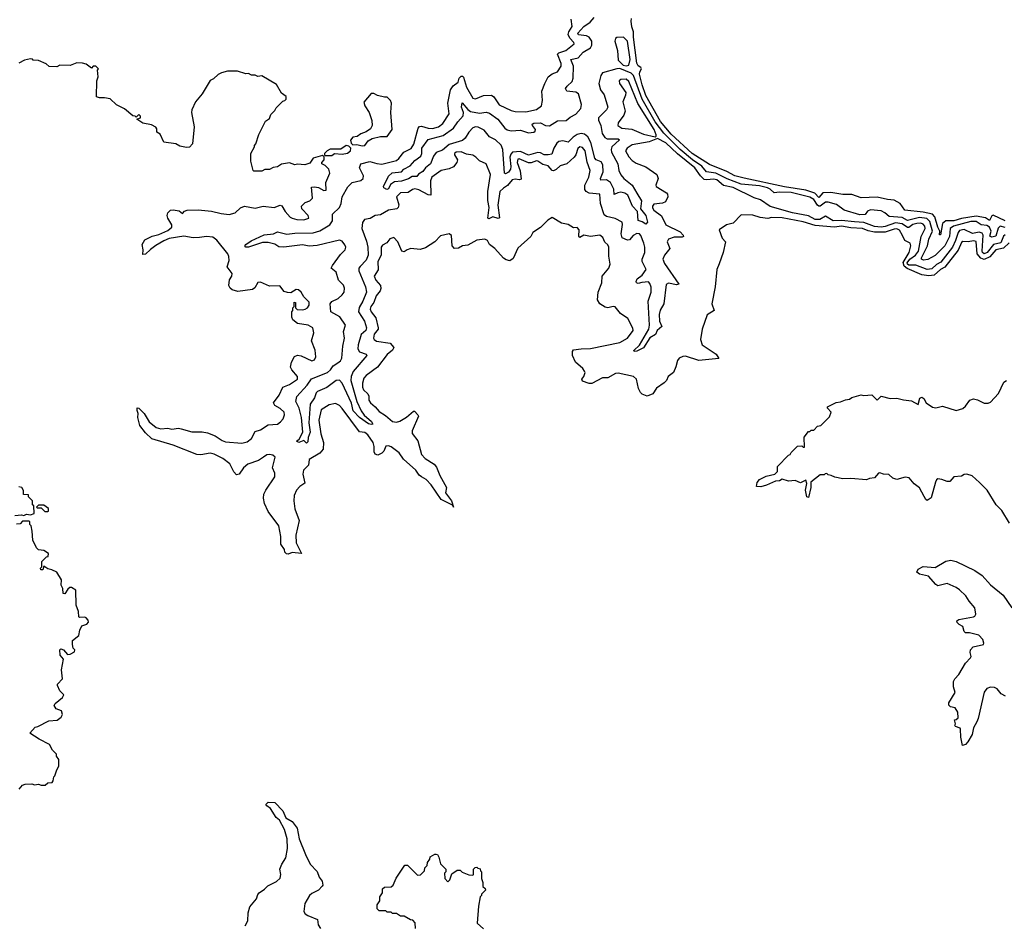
# Model space of a CAD drawing. Extents: x 2323203 to 2567568, y 883585 to 1022917.
# Tile 233 of 256: x 2518282 to 2525738, y 1008620 to 1015477. Entities that reach past the tile are written whole.
import ezdxf

# ---------------------------------------------------------------- set-up
doc = ezdxf.new("R2010")
doc.units = 0

msp = doc.modelspace()

# ---------------------------------------------------------------- linework, layer by layer
at = {"layer": '0CON10XD'}
for points in [[(2525745, 1013903.8), (2525707.2, 1013912.8), (2525692.3, 1013897.7), (2525675, 1013836.9), (2525645, 1013829.3), (2525627.5, 1013837.5), (2525640, 1013875), (2525625, 1013906.4), (2525605, 1013917.6), (2525563.7, 1013923.7), (2525525, 1013948.8), (2525485, 1013948.2), (2525353.8, 1013913.8), (2525329.2, 1013895), (2525323.8, 1013835), (2525289.2, 1013765), (2525215, 1013691.7), (2525159.4, 1013660.6), (2525125.2, 1013655.2), (2525110.5, 1013665), (2525111.5, 1013675), (2525157, 1013765), (2525167.7, 1013815), (2525194.1, 1013875), (2525175, 1013948.1), (2525152.9, 1013972.9), (2525095, 1013979.7), (2525005, 1013957.3), (2524965, 1013978.2), (2524867, 1013987), (2524834.6, 1014015), (2524805, 1014029.8), (2524725, 1014037.4), (2524703, 1014027), (2524685, 1014002.5), (2524645, 1014000.8), (2524525, 1014035.5), (2524466.6, 1014076.6), (2524405, 1014094.8), (2524385, 1014094.4), (2524345, 1014066), (2524335, 1014064.2), (2524323.3, 1014073.3), (2524294.9, 1014115), (2524265, 1014133.1), (2524125, 1014167.5), (2524035, 1014171.2), (2523995, 1014167), (2523964.4, 1014195), (2523945, 1014204.4), (2523885, 1014217.9), (2523745, 1014232.8), (2523640.9, 1014270.9), (2523555, 1014314.9), (2523483.9, 1014323.9), (2523447.3, 1014367.3), (2523376.3, 1014415), (2523285, 1014494.2), (2523159, 1014619), (2523094.6, 1014704.6), (2522996, 1014876), (2522931.4, 1015055), (2522912.3, 1015072.3), (2522826.7, 1015106.7), (2522805, 1015106.1), (2522695.9, 1015075), (2522682.8, 1015055), (2522669.1, 1014995), (2522681.4, 1014945), (2522708, 1014908), (2522734.9, 1014815), (2522725.2, 1014795), (2522664.8, 1014735), (2522665.4, 1014715.4), (2522683.6, 1014675), (2522694.1, 1014615), (2522713.1, 1014585), (2522731.8, 1014575), (2522815.2, 1014575.2), (2522825, 1014566.2), (2522766.8, 1014515), (2522761.1, 1014495), (2522765.1, 1014475.1), (2522812.4, 1014385), (2522819, 1014335), (2522833.5, 1014303.5), (2522857.7, 1014275), (2522921.6, 1014225), (2522956.7, 1014163.3), (2522992, 1014105), (2522983.5, 1014045), (2523023.5, 1013995), (2523036.3, 1013945), (2523025, 1013928.2), (2522995, 1013947.8), (2522965.4, 1013955.4), (2522960.5, 1014025), (2522923.4, 1014065), (2522888, 1014148), (2522863.8, 1014163.8), (2522835, 1014170), (2522812.6, 1014167.4), (2522785, 1014153.3), (2522781.6, 1014195), (2522755.5, 1014245.5), (2522725, 1014265.6), (2522682.1, 1014262.1), (2522681.7, 1014275), (2522701.8, 1014325), (2522698, 1014378), (2522685, 1014400.4), (2522647.1, 1014417.1), (2522637.6, 1014427.6), (2522608.4, 1014548.4), (2522585, 1014591), (2522559.8, 1014609.8), (2522535, 1014615.4), (2522505, 1014609), (2522472.5, 1014587.5), (2522435, 1014550.5), (2522395, 1014560), (2522365, 1014553.8), (2522349, 1014541), (2522326.2, 1014505), (2522310.8, 1014459.2), (2522285, 1014453), (2522255, 1014454.5), (2522225, 1014468.8), (2522205, 1014471.1), (2522135, 1014451.1), (2522075, 1014478.4), (2522015, 1014475.2), (2522000.5, 1014459.5), (2521993.8, 1014435), (2522002.7, 1014365), (2521999.6, 1014345), (2521985, 1014322.9), (2521960.9, 1014310.9), (2521954.5, 1014314.4), (2521940.3, 1014495), (2521927.6, 1014527.6), (2521885, 1014566.9), (2521839.9, 1014589.9), (2521799.9, 1014639.9), (2521755, 1014662.8), (2521735, 1014666.6), (2521715, 1014657.9), (2521683.4, 1014625), (2521655, 1014579.6), (2521635, 1014561.4), (2521535, 1014531), (2521485, 1014488.5), (2521435, 1014470.8), (2521416.4, 1014445), (2521392.7, 1014385), (2521355.1, 1014354.9), (2521335, 1014327.2), (2521303.2, 1014306.7), (2521290.2, 1014289.8), (2521255, 1014290.9), (2521227.7, 1014272.4), (2521172.5, 1014255), (2521120.3, 1014249.7), (2521090.7, 1014229.3), (2521075, 1014196.7), (2521062.5, 1014192.5), (2521040, 1014205), (2521037.5, 1014215), (2521075, 1014293.3), (2521102.7, 1014317.3), (2521174, 1014326), (2521192.2, 1014345), (2521240.4, 1014369.6), (2521275, 1014412.2), (2521320, 1014445), (2521327.3, 1014465), (2521328.6, 1014505), (2521375, 1014569.5), (2521489.4, 1014600.6), (2521568, 1014655), (2521600.2, 1014705), (2521641.2, 1014748.8), (2521642.2, 1014775), (2521628.6, 1014815), (2521632.9, 1014847.1), (2521676.1, 1014796.1), (2521695, 1014782.3), (2521765, 1014770.4), (2521815, 1014776.5), (2521840.2, 1014770.2), (2521903.1, 1014723.1), (2521956.1, 1014655), (2521975, 1014643.6), (2522005, 1014636.7), (2522075, 1014640.3), (2522135, 1014621.6), (2522175.6, 1014624.4), (2522187.1, 1014633), (2522189.4, 1014645), (2522165.9, 1014675), (2522163.4, 1014685), (2522175, 1014692.5), (2522225, 1014695.3), (2522265, 1014674.8), (2522295, 1014672.9), (2522355, 1014711.1), (2522421.4, 1014715), (2522451.3, 1014738.7), (2522495, 1014761.6), (2522532, 1014805), (2522537.5, 1014835), (2522513.7, 1014915), (2522495, 1014929), (2522426.4, 1014936.4), (2522415.7, 1014955), (2522428.1, 1014975), (2522465, 1015009.4), (2522474.8, 1015035), (2522477, 1015125), (2522454.7, 1015175), (2522512.6, 1015187.4), (2522549.2, 1015230.8), (2522604.5, 1015265), (2522615, 1015283.5), (2522614.5, 1015315), (2522595, 1015344.3), (2522575, 1015354.4), (2522515, 1015363), (2522509.8, 1015375), (2522553.2, 1015426.8), (2522601.7, 1015458.3), (2522633, 1015495)], [(2525745.3, 1013954.7), (2525655, 1013997.8), (2525645, 1013991.4), (2525625, 1013956.9), (2525595, 1013976.2), (2525525, 1013989.2), (2525415, 1013972.5), (2525355, 1013953.8), (2525295, 1013955.1), (2525270.2, 1013935), (2525255, 1013848), (2525248.3, 1013848.3), (2525250.5, 1013875), (2525236.1, 1013906.1), (2525211.4, 1013985), (2525193.4, 1014003.4), (2525125, 1014020.9), (2524985, 1014034.7), (2524950.7, 1014085), (2524905, 1014110.2), (2524855, 1014115.5), (2524775, 1014134.5), (2524655, 1014128.4), (2524585, 1014153.3), (2524515, 1014152.8), (2524425, 1014169.1), (2524364.4, 1014165.6), (2524335, 1014131), (2524302.9, 1014162.9), (2524235.1, 1014185.1), (2524075, 1014211.6), (2523767.5, 1014277.5), (2523698.4, 1014295), (2523636.6, 1014326.6), (2523505, 1014379.7), (2523375, 1014465.2), (2523215, 1014610), (2523135, 1014707), (2523025, 1014903.3), (2522996.7, 1014983.3), (2522977.1, 1015065), (2522977.5, 1015082.5), (2522990.6, 1015105), (2522985.8, 1015115), (2522965, 1015127.7), (2522955, 1015149.2), (2522929.3, 1015345), (2522929.6, 1015385), (2522916.7, 1015423.3), (2522913.1, 1015465), (2522916.2, 1015485)], [(2520861.1, 1013608.9), (2520851.4, 1013595), (2520850.9, 1013575), (2520902.1, 1013455), (2520909.6, 1013415), (2520881.5, 1013345), (2520852.7, 1013297.3), (2520848.8, 1013265), (2520894.2, 1013195), (2520908.6, 1013145), (2520903.8, 1013125), (2520867.6, 1013092.5), (2520845.5, 1013015), (2520842.8, 1012985), (2520855, 1012962.8), (2520907.1, 1012945), (2520910, 1012935), (2520807.5, 1012812.5), (2520791.4, 1012775), (2520789, 1012745), (2520836.5, 1012585), (2520867.6, 1012515), (2520892.2, 1012482.2), (2520946, 1012435), (2520955.8, 1012415), (2520945, 1012410.8), (2520925, 1012416.1), (2520855, 1012464.1), (2520808.5, 1012515), (2520794, 1012574), (2520725.4, 1012725.4), (2520705, 1012746.7), (2520679.5, 1012745), (2520608.8, 1012691.2), (2520538.5, 1012661.5), (2520528.1, 1012651.9), (2520514.7, 1012615), (2520482.9, 1012565), (2520472.3, 1012425), (2520483.2, 1012353.2), (2520467.5, 1012312.5), (2520465, 1012280), (2520455, 1012270), (2520435, 1012290), (2520395, 1012276.7), (2520377.5, 1012285), (2520400, 1012300), (2520426.7, 1012355), (2520416.2, 1012465), (2520398.8, 1012535), (2520374.6, 1012585), (2520381.5, 1012625), (2520460.3, 1012709.7), (2520492.5, 1012757.5), (2520613.2, 1012806.8), (2520635.2, 1012824.8), (2520656.1, 1012855), (2520690.9, 1012879.1), (2520711.1, 1012895), (2520721.7, 1012915), (2520729.2, 1013005), (2520741.9, 1013065), (2520734.8, 1013115), (2520750.6, 1013165), (2520707, 1013227), (2520637.5, 1013265), (2520634.7, 1013325), (2520645.7, 1013344.3), (2520695, 1013365.8), (2520725, 1013394.8), (2520740, 1013415), (2520743.3, 1013445), (2520735, 1013466.1), (2520697.5, 1013505), (2520678, 1013565), (2520641.8, 1013595), (2520650, 1013615), (2520712, 1013698), (2520747.7, 1013735), (2520752.2, 1013755), (2520745, 1013772.7), (2520725, 1013799.8), (2520705, 1013808.7), (2520535, 1013766.7), (2520475, 1013763.1), (2520425, 1013772.3), (2520283.5, 1013753.5), (2520245, 1013757.6), (2520215, 1013776.9), (2520165, 1013790.6), (2520120.9, 1013789.1), (2520015, 1013754.2), (2519994.3, 1013755), (2519988.1, 1013765), (2519994.4, 1013775), (2520035, 1013803.5), (2520132.5, 1013847.5), (2520203.6, 1013856.4), (2520235, 1013870), (2520305, 1013852.2), (2520365, 1013859.8), (2520505, 1013862.2), (2520555, 1013877.6), (2520631.8, 1013925), (2520651.5, 1013955), (2520652.3, 1014005), (2520705.1, 1014054.9), (2520717.7, 1014085), (2520724.6, 1014135), (2520768.2, 1014211.8), (2520800, 1014245), (2520865, 1014259.1), (2520883.2, 1014275), (2520884.7, 1014295), (2520855.7, 1014355), (2520864.7, 1014385), (2520935, 1014403.9), (2520988.1, 1014388.1), (2521025, 1014382.8), (2521135, 1014412.2), (2521153.8, 1014426.2), (2521191.9, 1014475), (2521247.5, 1014502.5), (2521266.2, 1014535), (2521300, 1014655), (2521310.6, 1014669.4), (2521325, 1014672), (2521375, 1014654.8), (2521407.7, 1014652.3), (2521453.6, 1014666.4), (2521487.9, 1014692.1), (2521533.6, 1014765), (2521523.6, 1014845), (2521545.2, 1014945), (2521565, 1014976.8), (2521603.2, 1015005), (2521610.9, 1015035), (2521625, 1015050.4), (2521635, 1015050.5), (2521642.8, 1015042.8), (2521666.4, 1014965), (2521715, 1014883.3), (2521735, 1014877.5), (2521795, 1014904.1), (2521855.3, 1014905.3), (2521874.1, 1014894.1), (2521912.3, 1014832.3), (2522005, 1014790.5), (2522035, 1014781.8), (2522115, 1014778.9), (2522195, 1014798.3), (2522233.9, 1014826.1), (2522242, 1014865), (2522237, 1014935), (2522258.8, 1014995), (2522285.3, 1015045), (2522315, 1015066.7), (2522355, 1015082.9), (2522383.4, 1015125), (2522383.6, 1015145), (2522354.1, 1015215.9), (2522365, 1015225.8), (2522418.8, 1015245), (2522480, 1015295), (2522478.9, 1015305), (2522447.6, 1015337.6), (2522435.2, 1015365), (2522440, 1015385), (2522464.8, 1015425), (2522458.9, 1015481.1)], [(2522875, 1015127.6), (2522895, 1015133.3), (2522905.1, 1015175), (2522885.7, 1015315), (2522855.4, 1015345.4), (2522805, 1015342.5), (2522794.2, 1015335), (2522789.5, 1015315), (2522810, 1015245), (2522815, 1015170.9), (2522852.1, 1015132.1), (2522875, 1015127.6)], [(2520426.8, 1012035), (2520441.4, 1011968.6), (2520405, 1011943.6), (2520378.9, 1011915), (2520361.8, 1011875), (2520357.2, 1011835), (2520365, 1011774.2), (2520399.5, 1011685), (2520374.6, 1011575), (2520375.8, 1011515.8), (2520416.7, 1011435), (2520345, 1011442.5), (2520315, 1011430.6), (2520302.2, 1011432.2), (2520290, 1011445), (2520287.5, 1011465), (2520260, 1011505), (2520260, 1011565), (2520244.4, 1011645), (2520164.5, 1011754.5), (2520137.5, 1011815), (2520128.6, 1011855), (2520131.4, 1011885), (2520145.6, 1011915), (2520214.5, 1012015), (2520215, 1012042.5), (2520195.7, 1012085), (2520216.7, 1012165), (2520200, 1012180), (2520175.2, 1012185.2), (2520155, 1012181.6), (2520129.6, 1012165), (2520089.7, 1012140.3), (2520009.5, 1012110.5), (2519977.5, 1012085), (2519945, 1012035.7), (2519925, 1012030), (2519903.4, 1012053.4), (2519874.2, 1012114.2), (2519821.1, 1012155), (2519755, 1012187.8), (2519725, 1012195.3), (2519655, 1012183.5), (2519625, 1012185.5), (2519445, 1012254.3), (2519283.6, 1012303.6), (2519235, 1012350), (2519193.1, 1012405), (2519176, 1012465), (2519180, 1012495), (2519172, 1012518), (2519173, 1012537), (2519185, 1012536.7), (2519224.2, 1012495), (2519261.7, 1012431.7), (2519315, 1012389.4), (2519350.2, 1012380.2), (2519405, 1012385.4), (2519435, 1012377.5), (2519485, 1012383.8), (2519505, 1012380.4), (2519585, 1012357.5), (2519665, 1012355.4), (2519705, 1012347.7), (2519762.5, 1012325), (2519815, 1012292), (2519842, 1012282), (2519965, 1012271.3), (2520005, 1012281.2), (2520037.3, 1012305), (2520065, 1012359.4), (2520105, 1012371.1), (2520165, 1012408.5), (2520234, 1012415), (2520258.3, 1012431.7), (2520277.1, 1012455), (2520288, 1012485), (2520284, 1012505), (2520255, 1012534.4), (2520215.4, 1012555.4), (2520204.3, 1012575), (2520247.8, 1012635), (2520275.8, 1012694.2), (2520325, 1012714.7), (2520385.4, 1012755), (2520386.7, 1012775), (2520342.1, 1012825), (2520333.2, 1012845), (2520339.6, 1012885), (2520364, 1012926), (2520385, 1012936.9), (2520415, 1012932.2), (2520495, 1012894.4), (2520515, 1012902), (2520524.6, 1012925.5), (2520520, 1012975), (2520493.1, 1013045), (2520508.9, 1013105), (2520502.5, 1013145), (2520467.5, 1013165), (2520385.8, 1013175.8), (2520350, 1013205), (2520342.5, 1013225), (2520342.5, 1013265), (2520350, 1013275), (2520350, 1013295), (2520360, 1013305), (2520361.7, 1013338.3), (2520370, 1013335), (2520370, 1013295), (2520382.5, 1013282.5), (2520425, 1013279.4), (2520445, 1013284.5), (2520460.8, 1013295), (2520474, 1013315), (2520475, 1013337.5), (2520435, 1013377.5), (2520413, 1013413), (2520392.5, 1013432.5), (2520375, 1013433.3), (2520335, 1013410), (2520310.7, 1013410.7), (2520285, 1013420), (2520251.7, 1013461.7), (2520175, 1013460), (2520105, 1013490), (2520085, 1013487.5), (2520062.3, 1013447.7), (2520046, 1013434), (2519935, 1013420), (2519891.7, 1013431.7), (2519876, 1013445), (2519866, 1013465), (2519871.7, 1013508.3), (2519888, 1013535), (2519892, 1013555), (2519852.5, 1013605), (2519869.2, 1013655), (2519866.9, 1013685), (2519858.5, 1013705), (2519775, 1013806.7), (2519745, 1013829.6), (2519696.1, 1013836.1), (2519643.1, 1013826.9), (2519595, 1013825.7), (2519525, 1013837.1), (2519415, 1013819.7), (2519375, 1013803.3), (2519313.6, 1013766.4), (2519271.8, 1013738.2), (2519235, 1013702.5), (2519215, 1013700), (2519218, 1013735), (2519210, 1013775), (2519230.5, 1013809.5), (2519285, 1013838.8), (2519335, 1013851.1), (2519405, 1013880), (2519435.7, 1013905), (2519434.3, 1013925), (2519404.3, 1013975), (2519398.6, 1013995), (2519405, 1014013.8), (2519425, 1014033.8), (2519445, 1014038), (2519489.3, 1014029.3), (2519515, 1014010), (2519531.7, 1014028.3), (2519550, 1014035), (2519635, 1014037.1), (2519735, 1014027.5), (2519808.6, 1014008.5), (2519867.7, 1014002.3), (2519913.8, 1014015), (2519955, 1014051.4), (2519985, 1014064.2), (2520065, 1014050.8), (2520125, 1014064), (2520210, 1014055), (2520255, 1014073.3), (2520268.3, 1014068.3), (2520293.8, 1014025), (2520331.1, 1013981.1), (2520345, 1013973.1), (2520380, 1013965), (2520435, 1013962.9), (2520472.5, 1013975), (2520466.7, 1013995), (2520420, 1014045), (2520417.5, 1014065), (2520445, 1014093.3), (2520480, 1014105), (2520500, 1014125), (2520491.7, 1014208.3), (2520515, 1014212.5), (2520545, 1014206), (2520585, 1014183.8), (2520602.5, 1014187.5), (2520601.2, 1014245), (2520632, 1014315), (2520623.8, 1014345), (2520595, 1014373.3), (2520570, 1014385), (2520570, 1014395), (2520587, 1014417), (2520587.5, 1014437.5), (2520575, 1014450), (2520505, 1014427.5), (2520478.3, 1014391.7), (2520441.7, 1014378.3), (2520385, 1014382.5), (2520365, 1014377.5), (2520325, 1014392.5), (2520265, 1014382.5), (2520235, 1014362.5), (2520203, 1014357), (2520175, 1014342.5), (2520138.3, 1014341.7), (2520115, 1014330), (2520055, 1014330), (2520050, 1014335), (2520032.5, 1014405), (2520032.5, 1014465), (2520060, 1014515), (2520060, 1014525), (2520071.7, 1014538.3), (2520093, 1014607), (2520145, 1014710), (2520175, 1014730), (2520185, 1014760), (2520215, 1014790), (2520225, 1014810), (2520275, 1014860), (2520290, 1014865), (2520300, 1014875), (2520300, 1014895), (2520265, 1014920), (2520226.4, 1014986.4), (2520115, 1015052.5), (2520085, 1015047.5), (2520065, 1015057.5), (2520038.3, 1015058.3), (2520015, 1015070), (2519995, 1015067.5), (2519933, 1015087), (2519855, 1015086.7), (2519810, 1015075), (2519785, 1015062.5), (2519750.7, 1015029.3), (2519723.6, 1015016.4), (2519663.6, 1014916.4), (2519613.3, 1014855), (2519586.7, 1014795), (2519583.8, 1014775), (2519603.3, 1014665), (2519591.7, 1014538.3), (2519568.3, 1014511.7), (2519545, 1014510), (2519495, 1014520), (2519465, 1014537.5), (2519375, 1014550), (2519345, 1014610), (2519320, 1014625), (2519321.7, 1014651.7), (2519313, 1014663), (2519281.7, 1014681.7), (2519215, 1014692.5), (2519170, 1014725), (2519197, 1014733), (2519197, 1014747), (2519185, 1014760), (2519165, 1014740), (2519157, 1014747), (2519138.3, 1014748.3), (2519075, 1014803.3), (2519015, 1014832.5), (2518968.3, 1014878.3), (2518925, 1014886.7), (2518886.4, 1014886.4), (2518864.1, 1014894.1), (2518866.7, 1015015), (2518877.5, 1015045), (2518872.5, 1015095), (2518880, 1015105), (2518860, 1015125), (2518840, 1015125), (2518825, 1015110), (2518785, 1015140), (2518758.3, 1015148.3), (2518715, 1015150), (2518665, 1015130), (2518586.4, 1015133.6), (2518565, 1015120), (2518505, 1015122.5), (2518482.5, 1015142.5), (2518425, 1015167.5), (2518385, 1015170), (2518378.3, 1015178.3), (2518365, 1015180), (2518319.3, 1015170.7), (2518275, 1015147.5)], [(2523095, 1014591.2), (2523102.5, 1014595), (2523102, 1014605), (2523086, 1014645), (2522963.8, 1014843.8), (2522895, 1015010.4), (2522875, 1015027.1), (2522833.8, 1015025), (2522821.4, 1015015), (2522824.3, 1014995), (2522871.5, 1014925), (2522871.1, 1014905), (2522850.5, 1014855), (2522868.5, 1014785), (2522858.5, 1014755), (2522814.2, 1014695), (2522812, 1014675), (2522843.3, 1014655), (2522918.7, 1014648.7), (2523005, 1014609.4), (2523095, 1014591.2)], [(2520875, 1014521.2), (2520895, 1014524), (2520920.7, 1014559.3), (2520952.3, 1014577.7), (2521015, 1014593.3), (2521065, 1014593.8), (2521103.8, 1014645), (2521092.5, 1014775), (2521097.5, 1014845), (2521090, 1014865), (2521065, 1014890), (2521045, 1014890), (2520993, 1014903), (2520965, 1014917.5), (2520945, 1014917.5), (2520888.3, 1014851.7), (2520896.7, 1014825), (2520930, 1014775), (2520950, 1014715), (2520952.5, 1014675), (2520939.3, 1014650.7), (2520905, 1014627.5), (2520865, 1014612.5), (2520837, 1014593), (2520805, 1014586.7), (2520786.7, 1014565), (2520793, 1014543), (2520805, 1014530), (2520835, 1014533.3), (2520875, 1014521.2)], [(2520645, 1014450), (2520666.4, 1014463.6), (2520725, 1014460), (2520765, 1014466.7), (2520786.7, 1014485), (2520790, 1014505), (2520775, 1014520), (2520755, 1014523.3), (2520715, 1014497.5), (2520633, 1014497), (2520610, 1014485), (2520590, 1014465), (2520590, 1014455), (2520595, 1014450), (2520645, 1014450)], [(2525745, 1013849), (2525731.3, 1013838.7), (2525712.5, 1013787.5), (2525656, 1013774), (2525609.1, 1013715), (2525585, 1013705.1), (2525573.4, 1013713.4), (2525570.3, 1013725), (2525579.5, 1013845), (2525569.7, 1013859.7), (2525547.1, 1013867.1), (2525497.1, 1013857.1), (2525435, 1013888.5), (2525399.7, 1013880.3), (2525388.1, 1013865), (2525369.9, 1013805), (2525345.6, 1013755), (2525258.5, 1013641.5), (2525225, 1013623), (2525189.6, 1013590.4), (2525155, 1013586.2), (2525068.1, 1013618.1), (2525015, 1013619.2), (2525005.1, 1013625), (2525003.2, 1013635), (2525023.2, 1013665), (2525066.7, 1013695), (2525088, 1013725), (2525108.4, 1013835), (2525139.2, 1013895), (2525135.5, 1013915), (2525125, 1013927.7), (2525105, 1013935.6), (2525075, 1013934.9), (2525045, 1013925.7), (2525015, 1013903.6), (2525005, 1013902.9), (2524965, 1013932.3), (2524915, 1013939.5), (2524835, 1013910.3), (2524805, 1013906.9), (2524755, 1013912.3), (2524675, 1013941.8), (2524605, 1013947.3), (2524505, 1013957.2), (2524443.5, 1013953.5), (2524385, 1013988.9), (2524340.9, 1013965), (2524305, 1013964.4), (2524255, 1013993.2), (2524135, 1014014.8), (2523965, 1014061.6), (2523893.1, 1014113.1), (2523845, 1014129.5), (2523685, 1014205.4), (2523612.6, 1014222.6), (2523562.5, 1014265), (2523535, 1014270.6), (2523485, 1014263.5), (2523465, 1014268), (2523437.8, 1014295), (2523395.5, 1014355), (2523262.5, 1014462.5), (2523175.7, 1014545.7), (2523111.7, 1014578.3), (2523048.5, 1014551.5), (2522921.2, 1014528.8), (2522881.9, 1014505), (2522870, 1014485), (2522895, 1014438.1), (2522920.9, 1014410.9), (2522951.3, 1014391.3), (2523025, 1014361.8), (2523107.8, 1014305), (2523118.2, 1014275), (2523098.6, 1014225), (2523102.5, 1014215), (2523179.4, 1014165), (2523187.1, 1014155), (2523189.2, 1014135), (2523172.1, 1014097.9), (2523151.1, 1014088.9), (2523085, 1014080), (2523073.8, 1014065), (2523075, 1014051.4), (2523085.4, 1014035), (2523142.1, 1013992.1), (2523174.4, 1013924.4), (2523285, 1013870.4), (2523306.7, 1013845), (2523308.2, 1013835), (2523300.2, 1013829.8), (2523238.3, 1013831.7), (2523196.7, 1013815), (2523186.5, 1013795), (2523205.5, 1013744.5), (2523165.6, 1013694.3), (2523153.3, 1013665), (2523165, 1013631.5), (2523274.3, 1013475), (2523255, 1013470), (2523195, 1013482.4), (2523177.6, 1013472.4), (2523159.1, 1013325), (2523133.1, 1013276.9), (2523124.8, 1013244.8), (2523127.7, 1013195), (2523144.6, 1013155), (2523109.7, 1013125), (2523097.2, 1013092.8), (2523055, 1013068.7), (2523005, 1012991.9), (2522955, 1012968.5), (2522934.7, 1012964.7), (2522931.8, 1012971.8), (2522976.2, 1013013.8), (2523045.6, 1013134.4), (2523051.5, 1013165), (2523040.4, 1013345), (2523064.8, 1013415), (2523065, 1013452.5), (2523055, 1013480.8), (2523045, 1013491.1), (2522993.5, 1013486.5), (2522965, 1013478.5), (2522953.6, 1013483.6), (2522950.7, 1013495), (2522957.5, 1013515), (2522997.3, 1013542.7), (2523027.6, 1013585), (2522995.8, 1013645), (2522996.4, 1013665), (2523015.4, 1013714.6), (2523015.8, 1013754.2), (2523009.6, 1013785), (2522985, 1013843.8), (2522975, 1013854.7), (2522955, 1013857.6), (2522927.9, 1013842.1), (2522899.2, 1013810.8), (2522885, 1013806.6), (2522845.7, 1013825.7), (2522837.6, 1013855), (2522847.4, 1013927.4), (2522844.4, 1013944.4), (2522792, 1013972), (2522725, 1013986.9), (2522709.2, 1013999.2), (2522679.6, 1014085), (2522675, 1014156.9), (2522594.6, 1014164.6), (2522572.3, 1014175), (2522560.7, 1014190.8), (2522561.6, 1014225), (2522592.9, 1014285), (2522602.8, 1014335), (2522578.5, 1014398.5), (2522563.3, 1014485), (2522545, 1014510), (2522524.7, 1014515.3), (2522509.3, 1014500.7), (2522494.7, 1014455), (2522480, 1014435), (2522425, 1014386.5), (2522375, 1014371.8), (2522345, 1014342.5), (2522325, 1014332.4), (2522315, 1014336.1), (2522285, 1014371.1), (2522245, 1014380.2), (2522205, 1014405.9), (2522195, 1014408.1), (2522155, 1014393.5), (2522135, 1014392.5), (2522065.6, 1014424.4), (2522055, 1014421.5), (2522049.8, 1014395), (2522072.3, 1014332.3), (2522079.4, 1014270.6), (2522066.2, 1014263.8), (2522035, 1014270.4), (2522010.5, 1014265), (2521977.6, 1014222.4), (2521945, 1014201.5), (2521918.3, 1014175), (2521902.2, 1014072.2), (2521915, 1013976.7), (2521905, 1013971.8), (2521865, 1013983.8), (2521835, 1013969.2), (2521828, 1013975), (2521836.5, 1014055), (2521827.3, 1014107.3), (2521828.5, 1014175), (2521847.8, 1014305), (2521815, 1014386.7), (2521765, 1014408.6), (2521735.8, 1014435), (2521715, 1014452), (2521665, 1014460), (2521625, 1014477.8), (2521588.8, 1014475), (2521576.2, 1014465), (2521576.2, 1014455), (2521598, 1014415), (2521592, 1014395), (2521566.7, 1014363.3), (2521535, 1014346.9), (2521474.3, 1014335.7), (2521403.1, 1014285), (2521394.2, 1014255.8), (2521395, 1014147.5), (2521375, 1014151), (2521305, 1014189.4), (2521275, 1014196.2), (2521257.5, 1014192.5), (2521225, 1014168.4), (2521167.1, 1014165), (2521135.4, 1014135), (2521153.5, 1014075), (2521147.5, 1014055), (2521137.2, 1014045), (2521074.5, 1014035), (2521015, 1013998.7), (2520975, 1013995.2), (2520937.3, 1013972.7), (2520893.9, 1013965), (2520879, 1013941), (2520874.4, 1013895), (2520909.6, 1013799.6), (2520918.9, 1013755), (2520920.5, 1013695), (2520905, 1013655.8), (2520861.1, 1013608.9)], [(2525775, 1013788), (2525732.7, 1013747.3), (2525675, 1013735.2), (2525629.7, 1013680.3), (2525585, 1013661.9), (2525560.3, 1013670.3), (2525533.4, 1013703.4), (2525525, 1013796.5), (2525505, 1013802.8), (2525465, 1013794.6), (2525425, 1013798), (2525415, 1013789.2), (2525387.7, 1013732.3), (2525287.2, 1013602.8), (2525255, 1013584.4), (2525207.3, 1013542.7), (2525166.8, 1013536.8), (2525115, 1013546.1), (2525003, 1013593), (2524980, 1013610), (2524972.4, 1013637.6), (2525017.7, 1013715), (2525030, 1013765), (2525025, 1013785.7), (2524985, 1013804.5), (2524967.6, 1013842.4), (2524945, 1013882.5), (2524925, 1013892.6), (2524905, 1013892), (2524835, 1013867.8), (2524755, 1013868.8), (2524707.9, 1013877.9), (2524665, 1013896.3), (2524575, 1013900.7), (2524505, 1013912.8), (2524453.3, 1013906.7), (2524305, 1013918.9), (2524215, 1013947), (2524055, 1013977.8), (2523975, 1013978.6), (2523947.7, 1013972.3), (2523889.1, 1013979.1), (2523835, 1013996.2), (2523745, 1014000), (2523685, 1013937.5), (2523635, 1013923.3), (2523580, 1013885), (2523601.7, 1013821.7), (2523627.5, 1013795), (2523610, 1013715), (2523578.3, 1013628.3), (2523562.5, 1013585), (2523550, 1013455), (2523523.8, 1013325), (2523541.2, 1013275), (2523488.3, 1013241.7), (2523450, 1013135), (2523438, 1013055), (2523449.2, 1013015), (2523556.7, 1012945), (2523577.5, 1012912.5), (2523425, 1012897.8), (2523325, 1012928.6), (2523305, 1012928), (2523277.5, 1012915), (2523262.7, 1012897.3), (2523251.7, 1012848.3), (2523233, 1012807), (2523192.5, 1012775), (2523180, 1012745), (2523163, 1012727), (2523103.6, 1012686.4), (2523076.4, 1012643.6), (2523035, 1012627.5), (2522995, 1012642.5), (2522982.5, 1012655), (2522967.5, 1012685), (2522952.5, 1012755), (2522930, 1012775), (2522815, 1012800.8), (2522795, 1012797.5), (2522735, 1012764.2), (2522695, 1012765.8), (2522615, 1012722.5), (2522595, 1012722), (2522545, 1012741.2), (2522538.8, 1012755), (2522553.9, 1012776.1), (2522563.3, 1012805), (2522560, 1012815), (2522546, 1012836), (2522492.5, 1012885), (2522467.5, 1012935), (2522467.5, 1012965), (2522475, 1012976.2), (2522535, 1012985.7), (2522605, 1012986.9), (2522826.1, 1013033.9), (2522884, 1013065), (2522927.5, 1013125), (2522925, 1013142.5), (2522888.8, 1013215), (2522832.3, 1013252.3), (2522791.7, 1013301.7), (2522776.1, 1013306.1), (2522735, 1013295.8), (2522715, 1013299.2), (2522675.5, 1013325.6), (2522658.6, 1013355), (2522663.5, 1013415), (2522690, 1013485), (2522694.3, 1013535), (2522743.8, 1013595), (2522753.3, 1013625), (2522743.9, 1013686.1), (2522744.1, 1013754.1), (2522735, 1013773.3), (2522713.4, 1013793.4), (2522698.5, 1013828.5), (2522675, 1013846), (2522605, 1013836.2), (2522555, 1013846.2), (2522525, 1013827.5), (2522517, 1013837), (2522518.8, 1013885), (2522505, 1013902.5), (2522475, 1013900), (2522435, 1013926.7), (2522385, 1013936.7), (2522315, 1013980), (2522280.7, 1013959.3), (2522225, 1013902.5), (2522167.5, 1013865), (2522152.5, 1013835), (2522055, 1013746.7), (2522020.2, 1013669.8), (2521995, 1013652.5), (2521965, 1013658), (2521945, 1013670.8), (2521880.8, 1013745), (2521840.8, 1013775), (2521824.2, 1013804.2), (2521805, 1013814.2), (2521745, 1013808.8), (2521675, 1013770.4), (2521635, 1013763.8), (2521605, 1013746.4), (2521575, 1013744), (2521556.9, 1013765), (2521552, 1013842), (2521535, 1013856), (2521468.8, 1013841.2), (2521426.7, 1013795), (2521355, 1013750), (2521315, 1013736.7), (2521245, 1013744), (2521217.5, 1013735), (2521195, 1013718.8), (2521175, 1013723.3), (2521146.1, 1013796.1), (2521115, 1013827.5), (2521085, 1013816.7), (2521061.7, 1013788.3), (2521030.8, 1013769.2), (2521020, 1013755), (2521020.5, 1013695), (2520995.5, 1013645), (2520996.2, 1013583.8), (2520967.8, 1013535), (2520979.6, 1013505), (2521014.6, 1013465), (2521018.3, 1013441.7), (2521012.5, 1013425), (2520981.8, 1013385), (2520964.8, 1013335.2), (2520942.1, 1013305), (2520936.8, 1013285), (2520943.4, 1013265), (2520979, 1013219), (2520997.9, 1013145), (2520996.5, 1013133.5), (2520965.9, 1013095), (2520961.8, 1013065), (2520966.7, 1013055), (2520985, 1013043.9), (2521088.1, 1013028.1), (2521114.4, 1012995), (2521104.4, 1012975), (2521065, 1012942.9), (2520992.8, 1012847.2), (2520905, 1012783.5), (2520887.7, 1012762.4), (2520877.8, 1012725), (2520878.2, 1012695), (2520885.4, 1012675), (2520919.6, 1012645), (2520926, 1012626), (2520927.1, 1012595), (2520939.5, 1012575), (2520975.3, 1012545.3), (2521005, 1012509.5), (2521051.4, 1012481.4), (2521105.5, 1012434.5), (2521135, 1012429.7), (2521161.5, 1012438.5), (2521211.2, 1012468.8), (2521265, 1012513.3), (2521272.5, 1012512.5), (2521297.5, 1012485), (2521302.5, 1012475), (2521254.5, 1012365), (2521254.5, 1012344.5), (2521297.7, 1012287.7), (2521325.6, 1012185), (2521351.8, 1012155), (2521421.1, 1012111.1), (2521439.6, 1012089.5), (2521464.3, 1012025), (2521513.2, 1011935), (2521505.7, 1011895), (2521552, 1011835), (2521567.5, 1011785), (2521560, 1011800), (2521474.2, 1011845), (2521397.1, 1011955), (2521360, 1011995), (2521325, 1012016.5), (2521308.7, 1012028.7), (2521282.1, 1012065), (2521189.6, 1012149.6), (2521155, 1012198.3), (2521095, 1012242.7), (2521075, 1012250.4), (2521055, 1012248.1), (2521039.1, 1012210.9), (2521025, 1012195.6), (2520995, 1012180.6), (2520975, 1012187.5), (2520966.5, 1012205), (2520966.4, 1012245), (2520959.1, 1012275), (2520918.2, 1012335), (2520895, 1012350.4), (2520855, 1012355.6), (2520725, 1012533.1), (2520705, 1012555.6), (2520675, 1012571.1), (2520625, 1012561.5), (2520565, 1012523.8), (2520548.2, 1012445), (2520562.3, 1012342.3), (2520583, 1012275), (2520579.7, 1012225), (2520556.2, 1012195), (2520475, 1012148), (2520470, 1012105), (2520432, 1012065), (2520426.8, 1012035)], [(2525776.7, 1011665), (2525720.7, 1011760.7), (2525677.5, 1011805), (2525607.5, 1011915), (2525551.7, 1011971.7), (2525495, 1012023.3), (2525455, 1012036.2), (2525435, 1012033.8), (2525415, 1012021.2), (2525355, 1012016.7), (2525325, 1011980), (2525305, 1011980), (2525265, 1011996.7), (2525235, 1012000), (2525225, 1011993.3), (2525216.2, 1011975), (2525185, 1011857.5), (2525155, 1011837.5), (2525143.9, 1011843.9), (2525132.5, 1011867.5), (2525095, 1011933.3), (2525055, 1011963.3), (2525017.7, 1012007.7), (2524986.4, 1012013.6), (2524925, 1011996.2), (2524895, 1012006.7), (2524865, 1012033.3), (2524823, 1012037), (2524795, 1012046.7), (2524785, 1012042.5), (2524755, 1012007.5), (2524717, 1012003), (2524695, 1011992.5), (2524575, 1012003.3), (2524515, 1012000), (2524455, 1012012.5), (2524427, 1012027), (2524405, 1012030), (2524395, 1012040), (2524381.7, 1012038.3), (2524375, 1012030), (2524345, 1012030), (2524272.5, 1011975), (2524272.5, 1011935), (2524255, 1011860), (2524242.5, 1011865), (2524233.3, 1011915), (2524243.3, 1011965), (2524235, 1011990), (2524195, 1011970), (2524155, 1011987.5), (2524105, 1011982.5), (2524055, 1011997.5), (2524035, 1011986.2), (2524005, 1011983.3), (2523938.3, 1011951.7), (2523895, 1011940.8), (2523863, 1011943), (2523866.1, 1011973.9), (2523883.9, 1011996.1), (2523935, 1012020), (2524000, 1012035), (2524020, 1012055), (2524020, 1012095), (2524105, 1012180), (2524116.4, 1012183.6), (2524125, 1012200), (2524171.7, 1012248.3), (2524205, 1012250), (2524215, 1012240), (2524225, 1012240), (2524222.5, 1012315), (2524255, 1012360), (2524265, 1012360), (2524275, 1012370), (2524295, 1012370), (2524325, 1012400), (2524350, 1012405), (2524415, 1012470), (2524427.5, 1012505), (2524400, 1012535), (2524400, 1012545), (2524465, 1012577.5), (2524497, 1012583), (2524535, 1012600), (2524567, 1012603), (2524583, 1012617), (2524655, 1012637.5), (2524675, 1012632.5), (2524735, 1012637.5), (2524775, 1012597.5), (2524805, 1012626.7), (2524875, 1012610), (2524925, 1012611.2), (2524975, 1012598), (2525035, 1012591.2), (2525085, 1012562.5), (2525098.9, 1012611.1), (2525115, 1012619.2), (2525128.2, 1012608.2), (2525146.7, 1012575), (2525195, 1012543.3), (2525220.7, 1012539.3), (2525270.7, 1012550.7), (2525375, 1012518.8), (2525425, 1012533.8), (2525445, 1012551.2), (2525476.7, 1012595), (2525505, 1012606.2), (2525535, 1012598.8), (2525585, 1012573.3), (2525615, 1012574), (2525635, 1012582), (2525694.4, 1012645.6), (2525735, 1012733.3), (2525754.1, 1012745.9)], [(2518245, 1011723.3), (2518295, 1011727.5), (2518315, 1011722.5), (2518335, 1011732.5), (2518365, 1011727.5), (2518391.7, 1011738.3), (2518390, 1011795), (2518380, 1011805), (2518380, 1011835), (2518350, 1011865), (2518348.3, 1011878.3), (2518311.7, 1011881.7), (2518311.7, 1011911.7), (2518297.5, 1011935), (2518275, 1011940)], [(2518495, 1011752.5), (2518500, 1011755), (2518500, 1011775), (2518465, 1011800), (2518425, 1011800), (2518410, 1011785), (2518415, 1011780), (2518445, 1011780), (2518473, 1011753), (2518495, 1011752.5)], [(2518278.3, 1009651.7), (2518305, 1009680), (2518325, 1009687.5), (2518375, 1009690), (2518395, 1009682.5), (2518425, 1009687.5), (2518445, 1009680), (2518475, 1009680), (2518495, 1009700), (2518528.3, 1009701.7), (2518537, 1009713), (2518540, 1009745), (2518548.3, 1009751.7), (2518563, 1009797), (2518580, 1009825), (2518580, 1009875), (2518561.7, 1009901.7), (2518560, 1009915), (2518530, 1009945), (2518509.3, 1009989.3), (2518429.3, 1010029.3), (2518360, 1010075), (2518399.3, 1010120.7), (2518420, 1010125), (2518503, 1010167), (2518567, 1010173), (2518597.5, 1010195), (2518606.7, 1010215), (2518600, 1010245), (2518559.3, 1010259.3), (2518542.5, 1010285), (2518550.7, 1010299.3), (2518607.5, 1010345), (2518617.5, 1010365), (2518586.4, 1010396.4), (2518570, 1010435), (2518570, 1010445), (2518607.5, 1010485), (2518600, 1010555), (2518613.3, 1010635), (2518590, 1010665), (2518587.5, 1010705), (2518595, 1010712.5), (2518615, 1010706.7), (2518645, 1010670), (2518665, 1010672.5), (2518698.3, 1010691.7), (2518700, 1010705), (2518688.3, 1010718.3), (2518682.5, 1010745), (2518683, 1010777), (2518730, 1010815), (2518737.5, 1010855), (2518753.6, 1010886.4), (2518790.7, 1010899.3), (2518803.3, 1010915), (2518800.7, 1010930.7), (2518785, 1010947.5), (2518775, 1010952.5), (2518735, 1010950), (2518730, 1010955), (2518727.5, 1010995), (2518710, 1011045), (2518708.3, 1011158.3), (2518675, 1011177.5), (2518663, 1011177), (2518647.5, 1011165), (2518625, 1011130), (2518611.7, 1011131.7), (2518609.3, 1011169.3), (2518596.7, 1011195), (2518600, 1011235), (2518563, 1011293), (2518525, 1011312.5), (2518495, 1011320), (2518465, 1011340), (2518458.3, 1011311.7), (2518441.7, 1011311.7), (2518440, 1011325), (2518450, 1011335), (2518450, 1011375), (2518485, 1011410), (2518498.3, 1011411.7), (2518500, 1011435), (2518465, 1011457.5), (2518425, 1011463.3), (2518408.8, 1011478.8), (2518382.5, 1011535), (2518377.5, 1011605), (2518370, 1011645), (2518360, 1011655), (2518360, 1011675), (2518355, 1011680), (2518305, 1011680), (2518285, 1011660), (2518258.3, 1011658.3)], [(2525747.5, 1010355), (2525715, 1010372.5), (2525685, 1010410), (2525665, 1010420), (2525635, 1010424), (2525605, 1010411.9), (2525585.6, 1010385), (2525541.4, 1010185), (2525530.4, 1010159.6), (2525504.4, 1010115), (2525494, 1010065), (2525461.4, 1010008.6), (2525445, 1009990), (2525421.7, 1009981.7), (2525408.6, 1010045), (2525407.5, 1010105), (2525403, 1010113), (2525370, 1010125), (2525362.5, 1010135), (2525367.5, 1010145), (2525360, 1010175), (2525375, 1010177.5), (2525388, 1010192), (2525386.7, 1010235), (2525365, 1010267.5), (2525330, 1010275), (2525317, 1010287), (2525317.5, 1010305), (2525366.4, 1010383.6), (2525352.5, 1010425), (2525352.5, 1010465), (2525362.5, 1010485), (2525395, 1010520), (2525444.2, 1010605.8), (2525482.5, 1010645), (2525487.5, 1010655), (2525480, 1010685), (2525483.3, 1010705), (2525502.3, 1010727.7), (2525580, 1010745), (2525583, 1010757), (2525576.2, 1010785), (2525545, 1010816), (2525475, 1010833.3), (2525443.9, 1010833.9), (2525433.8, 1010845), (2525425, 1010882.5), (2525396.4, 1010896.4), (2525382.3, 1010912.3), (2525380, 1010925), (2525394.1, 1010935.9), (2525503.9, 1010956.1), (2525515, 1010960), (2525523.9, 1010976.1), (2525514.3, 1011025), (2525471.9, 1011075), (2525447.5, 1011115), (2525399.2, 1011159.2), (2525375, 1011177.8), (2525305, 1011208.1), (2525235, 1011191.2), (2525220.3, 1011200.3), (2525165, 1011262.5), (2525095, 1011278.8), (2525076.7, 1011295), (2525085, 1011316.7), (2525125, 1011336.7), (2525215, 1011329.2), (2525295, 1011378.1), (2525334.3, 1011384.3), (2525375, 1011375.7), (2525515, 1011307.1), (2525569.5, 1011269.5), (2525635, 1011199.2), (2525729.2, 1011119.2), (2525794.3, 1011025)], [(2519990, 1008615), (2520010, 1008655), (2520013.3, 1008715), (2520025, 1008760), (2520075, 1008820), (2520086.1, 1008853.9), (2520096.7, 1008865), (2520137.5, 1008892.5), (2520161.2, 1008918.8), (2520228.3, 1008951.7), (2520255, 1008977.5), (2520260, 1009005), (2520252, 1009045), (2520267.3, 1009082.7), (2520298.8, 1009131.2), (2520309.2, 1009200.8), (2520308.8, 1009275), (2520288.8, 1009345), (2520250, 1009415), (2520225, 1009437.5), (2520182.5, 1009505), (2520153.6, 1009523.6), (2520147.5, 1009535), (2520165, 1009552.5), (2520215, 1009550), (2520275, 1009487.5), (2520297.5, 1009435), (2520345.7, 1009405.7), (2520384.3, 1009355), (2520398, 1009275), (2520446.4, 1009156.4), (2520482.9, 1009082.9), (2520535, 1009027.5), (2520550, 1008985), (2520573.9, 1008953.9), (2520577.5, 1008925), (2520573, 1008917), (2520545, 1008886.7), (2520495, 1008861.2), (2520476.7, 1008845), (2520442.5, 1008785), (2520433.3, 1008725), (2520445, 1008707.5), (2520465, 1008693.3), (2520536.7, 1008665), (2520543, 1008623), (2520560, 1008595)], [(2521280, 1008595), (2521278.3, 1008638.3), (2521258.3, 1008658.3), (2521241.7, 1008661.7), (2521195, 1008690), (2521165, 1008690), (2521135, 1008710), (2521105, 1008710), (2521095, 1008720), (2521065, 1008720), (2521055, 1008730), (2521005, 1008730), (2520990, 1008745), (2520990, 1008775), (2521010, 1008805), (2521010, 1008835), (2521030, 1008865), (2521030, 1008895), (2521045, 1008910), (2521095, 1008912.5), (2521110, 1008925), (2521133, 1008977), (2521200, 1009075), (2521220, 1009075), (2521295, 1009000), (2521318.3, 1009001.7), (2521348.3, 1009031.7), (2521350, 1009055), (2521368.3, 1009071.7), (2521370, 1009095), (2521388.3, 1009121.7), (2521391.7, 1009138.3), (2521425, 1009157.5), (2521435, 1009157.5), (2521447.5, 1009155), (2521457.5, 1009135), (2521470, 1009085), (2521510, 1009045), (2521510, 1009025), (2521500, 1009015), (2521502.5, 1008975), (2521525, 1008950), (2521540, 1008965), (2521555, 1009010), (2521595, 1009037.5), (2521617, 1009037), (2521633, 1009023), (2521683, 1009003), (2521715, 1009000), (2521720, 1009005), (2521720, 1009045), (2521731.7, 1009058.3), (2521745, 1009060), (2521751.7, 1009051.7), (2521768.3, 1009048.3), (2521771.7, 1009031.7), (2521780, 1009025), (2521780, 1008975), (2521790, 1008945), (2521790, 1008915), (2521808.3, 1008898.3), (2521810, 1008885), (2521780, 1008855), (2521780, 1008845), (2521770, 1008835), (2521757.5, 1008765), (2521747.5, 1008635), (2521795, 1008593.3)]]:
    msp.add_lwpolyline(points, dxfattribs=at)

doc.saveas('drawing.dxf')
